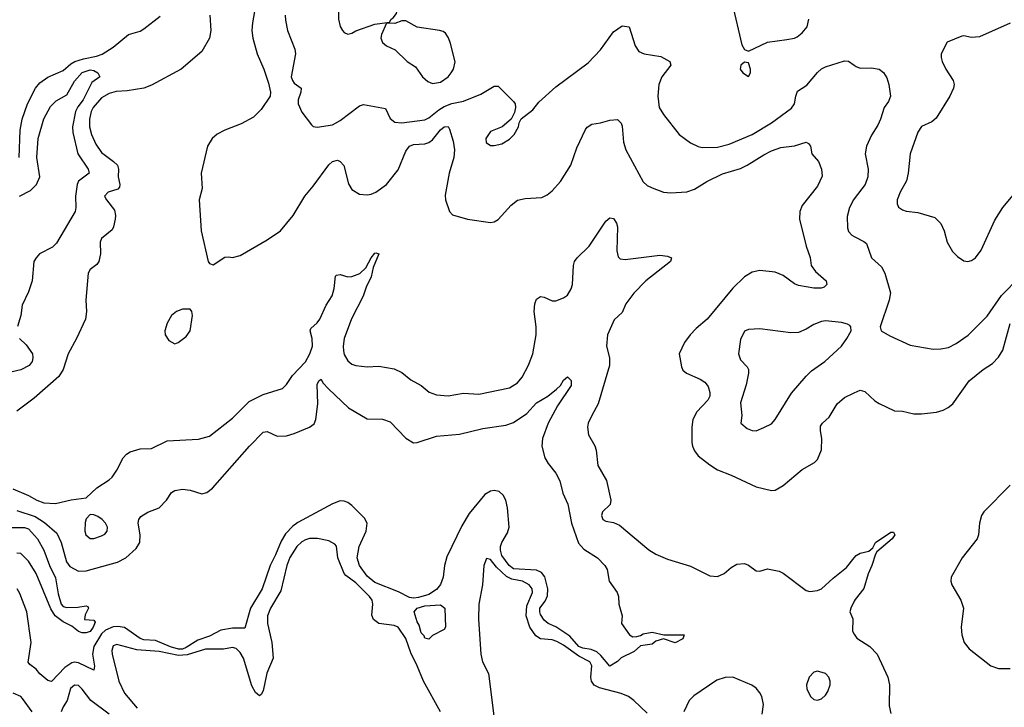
# Model space of a CAD drawing. Header units: inches. Extents: x 1552611 to 1694776, y 811966 to 917215.
# Tile 67 of 256: x 1575665 to 1580780, y 865574 to 869147. Entities that reach past the tile are written whole.
import ezdxf

# ---------------------------------------------------------------- set-up
doc = ezdxf.new("R2010")
doc.units = ezdxf.units.IN
doc.header["$MEASUREMENT"] = 0
doc.layers.add('B5876', color=7, linetype='Continuous')
doc.layers.add('B5886', color=7, linetype='Continuous')

msp = doc.modelspace()

# ---------------------------------------------------------------- linework, layer by layer
at = {"layer": 'B5876', "color": 5}
for points, elevation in [([(1577490, 869387.1), (1577450, 869378.3), (1577432.4, 869367.6), (1577376, 869290), (1577326.7, 869210), (1577321.3, 869190), (1577321.3, 869150), (1577330, 869111.3), (1577342, 869090), (1577350, 869080.7), (1577370, 869070.7), (1577390, 869076.3), (1577410, 869088.5), (1577510, 869124.2), (1577586, 869134), (1577594, 869150), (1577604.2, 869155.8), (1577621.6, 869178.4), (1577635.1, 869230), (1577627.6, 869270), (1577562.6, 869350), (1577530, 869377.3)], 860), ([(1577650, 869141.2), (1577613.7, 869126.3), (1577570, 869128), (1577544.2, 869070), (1577541.3, 869050), (1577550, 869027.7), (1577570, 869010.6), (1577616, 868990), (1577677.3, 868930), (1577721.2, 868901.2), (1577757.6, 868850), (1577784.7, 868824.7), (1577810, 868815.2), (1577850, 868822.2), (1577890, 868849.1), (1577906.4, 868870), (1577918.2, 868890), (1577927, 868927), (1577903.5, 869023.5), (1577892, 869052), (1577876, 869076), (1577864.7, 869084.7), (1577846, 869090), (1577730, 869107.3), (1577670, 869140.9)], 860), ([(1579430, 868925.2), (1579411, 868910), (1579407.3, 868890), (1579421, 868870), (1579450, 868851.3), (1579461.2, 868870), (1579460.9, 868890), (1579450, 868922)], 860), ([(1576550, 867642), (1576510, 867642), (1576478.8, 867630), (1576454, 867610), (1576430.7, 867570), (1576418.8, 867530), (1576421, 867510), (1576439.8, 867479.8), (1576470, 867462.8), (1576488, 867470), (1576530, 867501), (1576549.5, 867530.5), (1576562.7, 867610), (1576559, 867630)], 820), ([(1579850, 867582), (1579830, 867579.1), (1579790, 867563.5), (1579750, 867538), (1579710, 867520.7), (1579670, 867519.7), (1579510, 867540.4), (1579450, 867537.6), (1579430, 867528), (1579410, 867485.2), (1579398.5, 867410), (1579410, 867379.3), (1579443.7, 867343.7), (1579450.5, 867330), (1579450.4, 867310.4), (1579438, 867250), (1579410, 867155.3), (1579415.5, 867090), (1579411.1, 867051.1), (1579443.4, 867023.4), (1579470, 867013), (1579490, 867010.4), (1579530, 867028), (1579570, 867047.7), (1579589.4, 867070), (1579674.6, 867205.4), (1579750, 867294.9), (1579778.2, 867321.8), (1579847.3, 867370), (1579933.3, 867450), (1579962, 867490), (1579983.6, 867530), (1579982.7, 867550), (1579977.2, 867557.2), (1579965.1, 867565.1), (1579933.4, 867573.4)], 840), ([(1576030, 866576), (1576010, 866553.2), (1576004.9, 866535.1), (1576002.3, 866490), (1576007.6, 866470), (1576030, 866450.4), (1576050, 866450.4), (1576090, 866464.6), (1576107.1, 866472.9), (1576119.7, 866490), (1576121.1, 866510), (1576111, 866530), (1576092.6, 866550), (1576070, 866565.1), (1576050, 866574)], 780), ([(1577790, 865928), (1577770, 865934), (1577766, 865946), (1577750, 865960.7), (1577740.4, 866000.4), (1577730, 866018.4), (1577713.1, 866070), (1577730, 866089), (1577770, 866101.5), (1577850, 866105.7), (1577872.5, 866090), (1577876, 865990), (1577870, 865978), (1577810, 865948)], 760), ([(1579810, 865761.4), (1579790, 865756.5), (1579766.3, 865730), (1579752.8, 865690), (1579753.4, 865670), (1579772, 865630), (1579790, 865614.6), (1579810, 865611.8), (1579830, 865618), (1579850, 865636.4), (1579863.5, 865656.5), (1579875.6, 865690), (1579875.6, 865710), (1579868.4, 865730), (1579850.6, 865750.6)], 780)]:
    msp.add_lwpolyline(points, close=True, dxfattribs=dict(at, elevation=elevation))
for points, elevation in [([(1579366.4, 869230), (1579416.3, 869016.3), (1579430, 868991.3), (1579450, 868982.8), (1579550, 869030.4), (1579650, 869043.1), (1579690, 869050.4), (1579702.8, 869057.2), (1579730, 869078), (1579756.2, 869110), (1579764.5, 869150)], 860), ([(1576652.9, 869170), (1576656.9, 869090), (1576651.1, 869050), (1576610, 868981.3), (1576502.8, 868890), (1576350, 868806), (1576309.5, 868790.5), (1576223.1, 868776.9), (1576166.4, 868773.6), (1576130, 868763.9), (1576090, 868741.1), (1576045.8, 868690), (1576036.3, 868670), (1576028, 868630), (1576028, 868590), (1576036.8, 868550), (1576060.3, 868500.3), (1576090, 868457), (1576152.4, 868410), (1576172.1, 868390), (1576178, 868370), (1576176.8, 868330), (1576185.6, 868290), (1576183, 868277), (1576174.5, 868265.5), (1576124, 868250), (1576106, 868230), (1576115.3, 868210), (1576157.1, 868157.1), (1576162.4, 868130), (1576160.7, 868110), (1576152.4, 868070), (1576144.6, 868055.4), (1576088.8, 868010), (1576082.6, 867990), (1576085.2, 867930), (1576076, 867890), (1576065.1, 867874.9), (1576031.5, 867848.5), (1576020.3, 867830), (1576007.4, 867690), (1576011.8, 867630), (1576007.2, 867590), (1575960.2, 867490), (1575915.7, 867410), (1575890.1, 867329.9), (1575868, 867292), (1575739.4, 867180.6), (1575650, 867112.7)], 780), ([(1575661.1, 868430), (1575666.7, 868573.3), (1575677, 868630), (1575704.6, 868710), (1575746.6, 868790), (1575770, 868819.2), (1575810, 868848.4), (1575890, 868881.9), (1575930, 868918), (1575950.5, 868929.5), (1575995.9, 868944.1), (1576063.7, 868956.3), (1576092.8, 868967.2), (1576150, 869003.6), (1576230, 869069.2), (1576290, 869087.5), (1576310, 869099.3), (1576394.3, 869165.7)], 780), ([(1576885, 869190), (1576873.8, 869130), (1576871.4, 869090), (1576876.6, 869050), (1576898.2, 868970), (1576933.2, 868890), (1576956.8, 868816.8), (1576967.7, 868770), (1576965, 868750), (1576919.2, 868680.8), (1576880, 868640), (1576815, 868605), (1576730, 868573), (1576690, 868552.2), (1576664.7, 868530), (1576640.7, 868490), (1576607.6, 868350), (1576612.8, 868270), (1576596.5, 868210), (1576607.5, 868050), (1576643.7, 867890), (1576650, 867879.1), (1576670, 867872.7), (1576730, 867912.4), (1576750, 867914.9), (1576770, 867910.5), (1576810, 867921.6), (1576950, 868003.1), (1577019.5, 868050), (1577086, 868130), (1577145.1, 868230), (1577190, 868281.8), (1577270, 868393.2), (1577290, 868410.2), (1577315.9, 868415.9), (1577330.2, 868410.2), (1577348.4, 868388.4), (1577373, 868293), (1577390, 868264.4), (1577430, 868239.5), (1577470, 868236), (1577490, 868240.2), (1577514.3, 868250), (1577570.7, 868290), (1577630, 868366), (1577670, 868464), (1577689.8, 868490), (1577710, 868499), (1577770, 868502.2), (1577790, 868508.3), (1577810, 868522.3), (1577850, 868574.8), (1577870, 868590.8), (1577890, 868592.1), (1577897.7, 868577.7), (1577916.2, 868516.2), (1577923, 868470), (1577919.7, 868430), (1577895.2, 868350), (1577874.3, 868234.3), (1577876.9, 868210), (1577898, 868150), (1577912.7, 868132.7), (1577990.2, 868110.2), (1578110, 868092.4), (1578130, 868096.1), (1578150, 868108.9), (1578217.6, 868182.4), (1578250, 868208.1), (1578290, 868218), (1578376.9, 868223.1), (1578404, 868236), (1578430, 868257.7), (1578473.6, 868306.4), (1578528.6, 868390), (1578559.4, 868480.6), (1578604.2, 868575.8), (1578611.9, 868588.1), (1578636.9, 868603.1), (1578682, 868610), (1578730, 868624.9), (1578770, 868628.2), (1578789, 868609), (1578794.1, 868594.1), (1578800.9, 868510), (1578814.2, 868470), (1578903.9, 868303.9), (1578924.6, 868284.6), (1578950, 868272.6), (1579010, 868251.2), (1579046.6, 868246.6), (1579130, 868253.1), (1579170, 868265.5), (1579233.8, 868306.2), (1579314.9, 868345.1), (1579410, 868374.3), (1579444.2, 868390), (1579530, 868445), (1579570, 868465.4), (1579617.9, 868482.1), (1579690, 868491), (1579750.7, 868510), (1579763, 868503), (1579772.2, 868490), (1579779.1, 868450), (1579814, 868410), (1579830.3, 868370.3), (1579832.8, 868332.8), (1579810, 868282), (1579730, 868180.5), (1579717.8, 868150), (1579715.6, 868110), (1579750.2, 867970), (1579771.4, 867911.4), (1579777.1, 867870), (1579798, 867838), (1579853.7, 867790), (1579858.4, 867770), (1579843, 867757), (1579828.2, 867751.8), (1579790, 867751.5), (1579710, 867766.1), (1579690, 867774), (1579630, 867817.8), (1579590, 867835.6), (1579510, 867843.1), (1579470, 867834.6), (1579430, 867809.8), (1579368.8, 867751.2), (1579236, 867590), (1579178.2, 867541.8), (1579147.6, 867510), (1579117.7, 867470), (1579090.3, 867410), (1579102.7, 867342.7), (1579110, 867326), (1579128, 867310), (1579199.8, 867279.8), (1579223.4, 867263.4), (1579240.4, 867240.4), (1579249.1, 867210), (1579249.1, 867190), (1579240.3, 867170), (1579182, 867110), (1579162.2, 867070), (1579155.8, 867030), (1579156.5, 866950), (1579160.7, 866930), (1579170, 866906.7), (1579190, 866880.2), (1579250, 866833.2), (1579290, 866808.2), (1579360.2, 866780.2), (1579490, 866718.8), (1579570, 866700.2), (1579590, 866702.7), (1579630, 866726), (1579730, 866809), (1579794.2, 866845.8), (1579810, 866861.3), (1579830, 866912), (1579832.2, 866970), (1579824.4, 867010), (1579825.5, 867034.5), (1579835.6, 867050), (1579870, 867081.3), (1579911, 867150), (1579950, 867183.6), (1580000, 867207.4)], 820), ([(1577044.2, 869170), (1577044.8, 869144.8), (1577055.8, 869090), (1577093.7, 868993.7), (1577098, 868970), (1577075.4, 868850), (1577081, 868830), (1577090, 868817.3), (1577127.4, 868790), (1577125.4, 868770), (1577111.9, 868730), (1577111.1, 868710), (1577130, 868665.7), (1577179.9, 868599.9), (1577190, 868592.2), (1577210, 868587.4), (1577290, 868600.2), (1577330, 868623.2), (1577430, 868699), (1577450, 868705.2), (1577564.9, 868684.9), (1577590, 868633), (1577613.8, 868613.8), (1577650, 868611.2), (1577770, 868626), (1577790, 868636.1), (1577841.2, 868678.8), (1577870, 868696.4), (1577910, 868711.7), (1577970, 868723.2), (1578059.8, 868760.2), (1578130, 868800.7), (1578150, 868801), (1578230, 868721), (1578238.8, 868710), (1578241, 868690), (1578234.8, 868665.2), (1578218, 868630), (1578170.4, 868589.6), (1578110, 868566), (1578086.4, 868530), (1578088.7, 868508.7), (1578110, 868493.4), (1578130, 868492.7), (1578170, 868502.4), (1578210, 868525.5), (1578232.7, 868550), (1578256, 868590), (1578259, 868610), (1578269.1, 868630.9), (1578330, 868679.1), (1578362.2, 868717.7), (1578450, 868797), (1578617.9, 868922.1), (1578682.6, 868990), (1578750, 869084), (1578795.3, 869115.3), (1578830.8, 869110), (1578862.6, 869010), (1578881.6, 868981.6), (1578909, 868969), (1578995.3, 868955.3), (1579041.6, 868930), (1579046.7, 868910), (1579000.8, 868850), (1578984.4, 868810), (1578978.9, 868750), (1578986.7, 868690), (1579010, 868653.4), (1579090.4, 868550), (1579150, 868507.2), (1579190, 868487.4), (1579210, 868482.7), (1579290, 868484.3), (1579350, 868499.3), (1579470, 868550.2), (1579571.1, 868610), (1579673.4, 868686.6), (1579688.9, 868710), (1579696.2, 868750), (1579705.6, 868774.4), (1579753.4, 868806.6), (1579810, 868872.8), (1579830, 868891), (1579850, 868901.8), (1579950, 868932.4), (1579970.9, 868930.9), (1580000, 868910.6)], 840), ([(1575663.1, 868230), (1575721, 868259), (1575752.5, 868290), (1575769.3, 868330), (1575753.7, 868430), (1575761.4, 868530), (1575789.2, 868630.8), (1575824.1, 868695.9), (1575854.9, 868725.1), (1575910, 868756.9), (1575950, 868826.4), (1575990, 868872.4), (1576030, 868885.7), (1576050, 868882), (1576071, 868870), (1576080.3, 868850), (1576039.5, 868820.5), (1575994, 868730), (1575967, 868693), (1575955.4, 868670), (1575939.4, 868590), (1575941.2, 868561.2), (1575966.2, 868450), (1576021, 868370), (1576026, 868350), (1575970, 868307.3), (1575963.1, 868290), (1575954.2, 868230), (1575956.1, 868170), (1575952.2, 868150), (1575855, 867985), (1575835, 867965), (1575767.8, 867930), (1575749.4, 867910), (1575738.8, 867890), (1575728.7, 867790), (1575710, 867733.2), (1575676.9, 867663.1), (1575670.3, 867610), (1575652.7, 867552.7)], 760), ([(1580000, 868215.7), (1579995.6, 868210), (1579974.9, 868170), (1579964, 868124), (1579964.6, 868064.6), (1579970, 868046.8), (1579987.2, 868027.2), (1580000, 868020.7)], 840), ([(1575628.4, 866708.4), (1575710, 866674), (1575753.4, 866650), (1575790, 866635.9), (1575850, 866632.5), (1575932.2, 866652.2), (1576010, 866662.8), (1576065.6, 866714.4), (1576130, 866755.6), (1576145.4, 866770), (1576170, 866806.4), (1576202, 866870), (1576219.1, 866890), (1576238.4, 866901.6), (1576290, 866916.8), (1576350, 866918.8), (1576430, 866959), (1576592.9, 866967.1), (1576650, 866982), (1576770, 867075.9), (1576857.4, 867162.6), (1576930, 867199.2), (1577029.7, 867230.3), (1577050, 867250.5), (1577081.8, 867298.3), (1577150, 867369.4), (1577172.5, 867410), (1577185.1, 867450), (1577183.7, 867490), (1577174.4, 867530), (1577177, 867543), (1577210, 867572), (1577223.2, 867590), (1577257.4, 867662.6), (1577287.5, 867712.5), (1577298.4, 867750), (1577305.7, 867814.3), (1577310, 867819.5), (1577330, 867823.2), (1577370, 867810.9), (1577390, 867811.5), (1577432.2, 867827.8), (1577462.6, 867857.4), (1577490, 867908.7), (1577510, 867934.4), (1577515.6, 867935.6), (1577530, 867929.4), (1577501.1, 867858.9), (1577490.1, 867810), (1577463.9, 867756.1), (1577448.1, 867710), (1577387.9, 867592.1), (1577350.1, 867490), (1577344.5, 867450), (1577346.2, 867426.2), (1577350, 867407.2), (1577370, 867373.6), (1577390, 867357.6), (1577410, 867350.2), (1577470, 867343.7), (1577530, 867347), (1577610, 867333.4), (1577650, 867313.8), (1577696.3, 867276.3), (1577750, 867245.4), (1577791.4, 867211.4), (1577830, 867197.4), (1577890, 867192.9), (1577970, 867207), (1578050, 867200.5), (1578210, 867234), (1578250, 867259.1), (1578274.8, 867290), (1578307.6, 867352.4), (1578329.8, 867410), (1578348.3, 867510), (1578347.5, 867550), (1578336.8, 867630), (1578340.4, 867670), (1578350, 867694), (1578370, 867708.2), (1578390, 867704.9), (1578430, 867685.3), (1578450, 867685.3), (1578490, 867701.7), (1578510, 867715.3), (1578530, 867748), (1578536.1, 867770), (1578542, 867870), (1578546.9, 867890), (1578561.1, 867910), (1578623.8, 867970), (1578710, 868099.5), (1578730, 868117), (1578750, 868112.9), (1578764.7, 868090), (1578770.7, 868070), (1578766.2, 867946.2), (1578773.9, 867913.9), (1578784.9, 867904.9), (1578810, 867900.8), (1578990, 867922.4), (1579030, 867918), (1579050.7, 867910), (1579045.5, 867890), (1578917.3, 867790), (1578854.7, 867725.3), (1578814, 867670), (1578794.2, 867625.8), (1578753.4, 867586.7), (1578717.7, 867510), (1578712.3, 867450), (1578728.6, 867390), (1578727.8, 867350), (1578669.5, 867150.5), (1578636.5, 867090), (1578618, 867050), (1578613.7, 867030), (1578620.4, 866990), (1578652.1, 866932.1), (1578659.3, 866910), (1578668.8, 866830), (1578712.3, 866752.3), (1578735.3, 866650), (1578731.5, 866628.5), (1578693, 866590), (1578687.2, 866570), (1578694, 866550), (1578710, 866540.4), (1578750, 866533.7), (1578781.1, 866521.1), (1578932.7, 866392.7), (1578970, 866368.9), (1579030, 866344.6), (1579150, 866306.7), (1579250, 866256.5), (1579290, 866253.1), (1579324.5, 866270), (1579360, 866300), (1579390, 866317.6), (1579430, 866321.6), (1579450, 866313), (1579490, 866283.1), (1579510, 866282), (1579550, 866294.3), (1579610, 866282), (1579631.6, 866271.6), (1579750, 866181.1), (1579770, 866176.2), (1579810, 866181), (1579830.4, 866189.6), (1579890, 866245.5), (1579959.8, 866300.2), (1580000, 866350.5)], 780), ([(1575664.2, 867490), (1575698, 867458), (1575730.3, 867410), (1575733.4, 867390), (1575728.7, 867370), (1575714.6, 867350), (1575670, 867326.6), (1575490, 867285.4)], 760), ([(1575650, 866597.1), (1575744.6, 866564.6), (1575793.4, 866533.4), (1575858, 866478), (1575880.4, 866430), (1575908, 866330), (1575924.8, 866304.8), (1575970, 866281.8), (1576010, 866282.3), (1576172.1, 866327.9), (1576216.2, 866350), (1576270, 866398.5), (1576289, 866430), (1576291.2, 866470), (1576280.8, 866530), (1576284, 866550), (1576293.7, 866566.3), (1576330, 866588.5), (1576390, 866610.5), (1576426.6, 866650), (1576454, 866690), (1576470, 866700.7), (1576510, 866708), (1576550, 866701.6), (1576610, 866683), (1576637.2, 866690), (1576666.5, 866713.5), (1576857.6, 866930), (1576930, 867003.1), (1576950, 867007.2), (1577002.2, 866982.2), (1577050, 866984.6), (1577090, 866995.8), (1577169.8, 867030), (1577193.9, 867046.1), (1577202.2, 867070), (1577213.6, 867150), (1577210, 867251.3), (1577219.3, 867270), (1577230, 867279.1), (1577240.2, 867260.2), (1577268.4, 867228.4), (1577372, 867130), (1577470, 867073), (1577550, 867071.3), (1577590, 867058), (1577670, 866971.7), (1577710, 866949), (1577730, 866950.3), (1577830, 866982.6), (1577950, 866992.5), (1578070, 867022.8), (1578190, 867040.2), (1578230, 867053.6), (1578299.9, 867100.1), (1578350, 867155.2), (1578408.8, 867191.2), (1578453.3, 867226.7), (1578473.9, 867246.1), (1578490, 867274), (1578510.6, 867290.6), (1578530, 867272), (1578530, 867245.2), (1578459, 867141), (1578409.4, 867050.6), (1578380.7, 866970), (1578377.8, 866930), (1578393.4, 866870), (1578410, 866841.3), (1578450.3, 866790), (1578470, 866750.8), (1578485.8, 866685.8), (1578512.6, 866630), (1578531.5, 866530), (1578567.7, 866427.7), (1578595.2, 866395.2), (1578666.7, 866350), (1578704.4, 866310), (1578717.1, 866290), (1578727.7, 866230), (1578767.7, 866170), (1578775.5, 866150), (1578777.3, 866110), (1578794, 866050), (1578791.3, 866010), (1578832, 865950), (1578850, 865941), (1578870, 865942.8), (1578890, 865946.8), (1578904.2, 865955.8), (1578950, 865964.9), (1579010.4, 865950.4), (1579116, 865950), (1579110.3, 865929.7), (1579070.3, 865909.7), (1579010, 865929.2), (1578970, 865918), (1578950, 865902), (1578890, 865894), (1578856.1, 865863.9), (1578790, 865831.6), (1578770, 865812), (1578730, 865788), (1578684, 865844), (1578662.2, 865862.2), (1578634.2, 865874.2), (1578590, 865881), (1578570, 865889.9), (1578523, 865943), (1578450, 865991.5), (1578409.6, 866010), (1578390, 866026.3), (1578370, 866057), (1578367, 866070), (1578367.3, 866090), (1578394.8, 866125.2), (1578406, 866154), (1578408.9, 866190), (1578392.7, 866252.7), (1578374.7, 866274.7), (1578350, 866287), (1578230, 866293), (1578206.9, 866310), (1578170, 866362.3), (1578161.9, 866390), (1578162.8, 866410), (1578170, 866430.8), (1578198.9, 866481.1), (1578207.1, 866510), (1578199.1, 866610), (1578190, 866649.6), (1578176.8, 866676.8), (1578155.3, 866695.3), (1578130, 866700.8), (1578110, 866697.8), (1578081, 866679), (1577999, 866581), (1577962.3, 866517.7), (1577884.1, 866355.9), (1577871.8, 866310), (1577865.2, 866250), (1577850, 866211.8), (1577830, 866186.4), (1577790, 866159.4), (1577736.1, 866143.9), (1577710, 866140.7), (1577690, 866144.8), (1577633.3, 866173.3), (1577510, 866222.6), (1577470, 866256.3), (1577429.4, 866310), (1577417.1, 866350), (1577428, 866410), (1577465.3, 866490), (1577469.9, 866530), (1577456.3, 866556.3), (1577390, 866622.9), (1577370, 866638.2), (1577350, 866645.7), (1577330, 866646.5), (1577290, 866631.8), (1577110, 866534.4), (1577084.4, 866515.6), (1577045.1, 866474.9), (1577022.7, 866437.3), (1576994.2, 866365.8), (1576965.3, 866310), (1576924.5, 866190), (1576863.6, 866090), (1576834.5, 865985.5), (1576770, 865984.6), (1576710, 865974.7), (1576650, 865944.3), (1576590, 865923.5), (1576530, 865884.1), (1576510, 865876.9), (1576490, 865876.3), (1576448.5, 865888.5), (1576370, 865922), (1576310, 865925.5), (1576290, 865931.2), (1576208.3, 865988.3), (1576174.5, 865994.5), (1576150, 865991.5), (1576110, 865974.3), (1576090, 865956), (1576049.1, 865890), (1576042.6, 865850), (1576052.8, 865787.2), (1576050, 865767.8), (1575970, 865805.8), (1575950, 865808.1), (1575935.7, 865804.3), (1575899, 865781), (1575830, 865707.8), (1575810, 865713), (1575770, 865747.8), (1575750, 865772.9), (1575716.5, 865796.5), (1575707.8, 865807.8), (1575723.6, 865910), (1575702.1, 866070), (1575666.1, 866166.1), (1575652.2, 866190)], 760), ([(1575610, 866508), (1575688.8, 866508.8), (1575710, 866500.6), (1575757.4, 866450), (1575790.5, 866390.5), (1575819.4, 866310), (1575850, 866246), (1575864.2, 866164.2), (1575879.5, 866110), (1575890, 866098.7), (1575910, 866092.2), (1575966.3, 866093.7), (1576010, 866102), (1576018, 866098), (1576022, 866090), (1576005.4, 866054.6), (1576002, 866030), (1576050, 866027.3), (1576056.3, 866016.3), (1576045.5, 865990), (1576030, 865968.7), (1576010, 865961.2), (1575990, 865960.9), (1575970, 865968.8), (1575936, 865996), (1575890, 866018.8), (1575849.1, 866049.1), (1575825.8, 866085.8), (1575749.8, 866270), (1575710, 866333.7), (1575670, 866373.2), (1575650, 866375.6)], 740), ([(1577849.9, 865550), (1577761.7, 865710), (1577729.8, 865790), (1577696.3, 865856.3), (1577670, 865930.9), (1577630, 865991), (1577610, 865999.3), (1577530, 866009.8), (1577502.6, 866030), (1577493.6, 866053.6), (1577499.5, 866110), (1577495.5, 866130), (1577482.1, 866150), (1577410, 866220.4), (1577358.3, 866258.3), (1577349.9, 866270), (1577317.8, 866350), (1577310.6, 866410.6), (1577301.6, 866421.6), (1577270, 866439.8), (1577211.6, 866451.6), (1577170, 866450.6), (1577150, 866444.1), (1577130, 866433.3), (1577104.2, 866410), (1577067.5, 866352.5), (1577051.7, 866310), (1577020.6, 866179.4), (1576968.4, 866090), (1576952.5, 866050), (1576951.2, 866010), (1576973.8, 865910), (1576981.7, 865830), (1576948.1, 865751.9), (1576930, 865659), (1576919.2, 865640.8), (1576910, 865634.5), (1576890, 865651.6), (1576870, 865685.7), (1576827.5, 865830), (1576810, 865858.7), (1576790, 865878.8), (1576770, 865884.8), (1576724.1, 865875.9), (1576630, 865876.6), (1576534, 865846), (1576490, 865843.5), (1576390, 865864.4), (1576273.3, 865873.3), (1576170, 865900.9), (1576150, 865892.8), (1576143.5, 865870), (1576144.6, 865850), (1576178.9, 865710), (1576208.4, 865648.4), (1576274.7, 865570)], 780), ([(1578924, 865544), (1578855.4, 865610), (1578826.5, 865630), (1578790, 865646.1), (1578676, 865676), (1578649.4, 865689.4), (1578635.7, 865710), (1578632.4, 865730), (1578636.5, 865790), (1578626.2, 865810), (1578570, 865840.2), (1578490, 865897.5), (1578455.7, 865915.7), (1578430, 865924.1), (1578370.4, 865930.4), (1578346.3, 865946.3), (1578315.6, 865990), (1578296.5, 866050), (1578298.5, 866101.5), (1578328.9, 866170), (1578326.4, 866190), (1578310.8, 866210), (1578276.4, 866230), (1578220.6, 866240.6), (1578193.3, 866253.3), (1578142.1, 866302.1), (1578110, 866341.7), (1578090, 866346.6), (1578075.6, 866310), (1578068.9, 866210), (1578050.3, 866109.7), (1578047.7, 866032.3), (1578060.2, 865850), (1578069.2, 865810), (1578099.7, 865750), (1578128.2, 865530)], 780), ([(1580000, 866124.8), (1579983.2, 866090), (1579977.1, 866070), (1579993, 866033), (1579990.4, 865970), (1580000, 865954.7)], 780), ([(1579522.2, 865537.8), (1579528.9, 865588.9), (1579519.9, 865630), (1579509.9, 865650), (1579490, 865673.7), (1579468.9, 865688.9), (1579370, 865729.9), (1579330, 865729.6), (1579285.5, 865714.5), (1579166, 865634), (1579142.5, 865610), (1579114.5, 865550)], 780), ([(1576130, 865539.2), (1576035, 865610), (1575990, 865668.8), (1575970, 865687.9), (1575950, 865688.9), (1575929, 865671), (1575910.7, 865610), (1575890, 865576.8), (1575879.5, 865550)], 780), ([(1575729.9, 865549.9), (1575679.8, 865619.8), (1575670, 865630.8), (1575630, 865647.5)], 780)]:
    msp.add_lwpolyline(points, dxfattribs=dict(at, elevation=elevation))
at = {"layer": 'B5886', "color": 5}
for points, elevation in [([(1580810, 869129.3), (1580650, 869058), (1580610, 869054), (1580570, 869062.7), (1580559.1, 869060.9), (1580482, 869030), (1580451.3, 868970), (1580451, 868950), (1580456, 868930), (1580476.3, 868890), (1580514.4, 868830), (1580518.7, 868810), (1580516, 868790), (1580497.4, 868750), (1580425.1, 868634.9), (1580403.4, 868616.6), (1580350, 868592), (1580330, 868562), (1580291.1, 868450), (1580280.6, 868350), (1580271.9, 868310), (1580238.8, 868250), (1580222.4, 868210), (1580222.8, 868190), (1580230, 868173.4), (1580250, 868158.9), (1580270, 868151.6), (1580330, 868144.4), (1580418.2, 868118.2), (1580450, 868087.7), (1580467.2, 868050), (1580482, 867990), (1580510, 867942), (1580536.7, 867916.7), (1580570, 867894), (1580590, 867890.6), (1580610, 867896.3), (1580629.2, 867910), (1580659.6, 867950), (1580730, 868104.9), (1580771.6, 868170), (1580862.2, 868277.8)], 860), ([(1580000, 868910.6), (1580010, 868903.6), (1580030, 868895), (1580090, 868896.3), (1580130, 868890.2), (1580152.9, 868872.9), (1580170, 868843.8), (1580180.2, 868810), (1580189.2, 868750), (1580178.5, 868721.5), (1580155.3, 868690), (1580136.9, 868630), (1580122.2, 868597.8), (1580090, 868546), (1580063.8, 868490), (1580057.2, 868450), (1580072.8, 868370), (1580071.5, 868330), (1580056.9, 868290), (1580000, 868215.7)], 840), ([(1580000, 868020.7), (1580050, 867994.9), (1580063.1, 867983.1), (1580090.4, 867910), (1580142.3, 867862.3), (1580159.5, 867830), (1580188, 867728), (1580181.3, 867690), (1580135.5, 867550), (1580140.7, 867530), (1580184.6, 867504.6), (1580290, 867456.4), (1580410, 867435.3), (1580450, 867436), (1580490, 867443.6), (1580530, 867464.2), (1580592, 867508), (1580690, 867606), (1580765.6, 867714.4), (1580860.4, 867810)], 840), ([(1580000, 867207.4), (1580030, 867221.7), (1580054.8, 867214.8), (1580106.7, 867166.7), (1580130, 867152), (1580210, 867114.9), (1580250, 867113), (1580310, 867099.3), (1580350, 867098.7), (1580426.9, 867106.9), (1580461.8, 867118.2), (1580488.5, 867131.5), (1580511.6, 867150), (1580597.6, 867270), (1580670.6, 867329.4), (1580718.9, 867361.1), (1580750, 867393.6), (1580771.6, 867430), (1580810, 867568.9)], 820), ([(1580810, 866727.6), (1580673.7, 866590), (1580662, 866570), (1580650.5, 866530.5), (1580644.9, 866470), (1580638.9, 866450), (1580560.2, 866350), (1580504, 866250), (1580501.7, 866230), (1580507.4, 866210), (1580554, 866130), (1580567.9, 866090), (1580554.9, 865990), (1580559.6, 865950), (1580572, 865910), (1580597.4, 865877.4), (1580710, 865790.4), (1580750, 865776.4), (1580810, 865775.8)], 820), ([(1580000, 866350.5), (1580010, 866363), (1580030, 866375.5), (1580075.1, 866384.9), (1580096.6, 866403.4), (1580110, 866430.4), (1580190, 866483.8), (1580204.7, 866484.7), (1580210.3, 866470), (1580197, 866450), (1580117.5, 866382.5), (1580110.5, 866370), (1580092, 866310), (1580072.3, 866267.7), (1580050, 866191.8), (1580005, 866135), (1580000, 866124.8)], 780), ([(1580000, 865954.7), (1580013.4, 865933.4), (1580080.7, 865890), (1580119.1, 865850), (1580174.4, 865730), (1580183.1, 865690), (1580181.3, 865581.3), (1580190, 865542)], 780)]:
    msp.add_lwpolyline(points, dxfattribs=dict(at, elevation=elevation))

doc.saveas('drawing.dxf')
